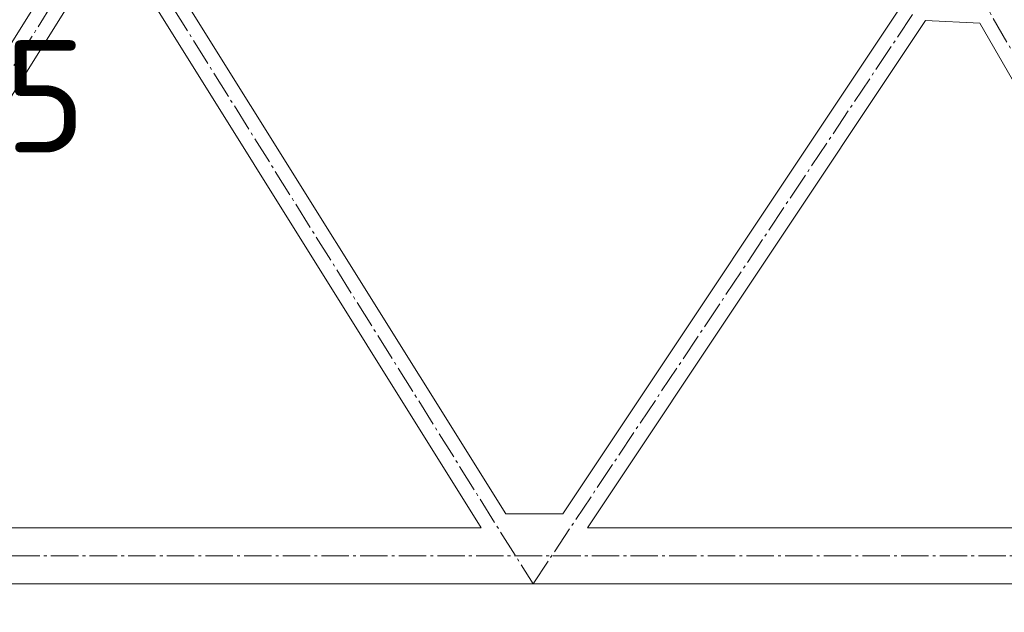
# Model space of a CAD drawing. Header units: millimetres. Extents: x -15830 to 4680139, y -28864 to 2281735.
# Tile 27 of 256: x 165285 to 168789, y 60567 to 62676. Entities that reach past the tile are written whole.
import ezdxf
from ezdxf.enums import TextEntityAlignment as Align

# ---------------------------------------------------------------- set-up
doc = ezdxf.new("R2010")
doc.units = ezdxf.units.MM
doc.linetypes.add('AM_DIN_G_W050', pattern=[13.75, 9.75, -1.5, 1, -1.5])
doc.layers.add('A99_N_koty-200-vysk', color=6, linetype='Continuous', lineweight=9)
doc.layers.add('A99_S_kce-pohl', color=7, linetype='Continuous', lineweight=5)
doc.styles.add('A99_kota', font='isocpeur.ttf', dxfattribs={"height": 2})

# ---------------------------------------------------------------- blocks, each defined once
blk = doc.blocks.new('*U32')
at = {"color": 0, "linetype": 'ByBlock', "lineweight": -2}
blk.add_line((-3, 0), (7, 0), dxfattribs=at)
for points in [[(-1.75, -1.75), (0, 0), (1.75, -1.75)], [(0, 0), (0, -5), (0, -5), (9.7, -5)]]:
    blk.add_lwpolyline(points, dxfattribs=at)
at = {"color": 0, "linetype": 'ByBlock', "lineweight": -2, "style": 'A99_kota'}
for tag, p in [('VYSKA', (9.2, -2.25)), ('POPIS', (9.2, -5.5))]:
    blk.add_attdef(tag, text='', height=2, dxfattribs=at).set_placement(p, align=Align.TOP_RIGHT)
blk = doc.blocks.new('*U43')
at = {"color": 0, "linetype": 'ByBlock', "lineweight": -2}
blk.add_line((-3, 0), (7, 0), dxfattribs=at)
for points in [[(-1.75, -1.75), (0, 0), (1.75, -1.75)], [(0, 0), (0, -5.7), (0, -5.7), (9.7, -5.7)]]:
    blk.add_lwpolyline(points, dxfattribs=at)
at = {"color": 0, "linetype": 'ByBlock', "lineweight": -2, "style": 'A99_kota'}
blk.add_attdef('POPIS', text='', height=2, dxfattribs=at).set_placement((9.2, -5.2), align=Align.BOTTOM_RIGHT)
blk.add_attdef('VYSKA', text='', height=2, dxfattribs=at).set_placement((9.2, -6.45), align=Align.TOP_RIGHT)

msp = doc.modelspace()

# ---------------------------------------------------------------- linework, layer by layer
at = {"layer": 'A99_S_kce-pohl', "color": 253, "linetype": 'AM_DIN_G_W050', "lineweight": 0, "ltscale": 10}
for points in [[(164111.633, 60668.252), (165611.633, 63068.252)], [(165611.633, 63068.252), (167111.633, 60668.252), (168611.633, 62918.252), (169911.633, 60668.252)], [(170306.287, 60768.252), (170306.287, 60768.252), (162611.633, 60768.252)]]:
    msp.add_lwpolyline(points, dxfattribs=at)
at = {"layer": 'A99_S_kce-pohl', "lineweight": 5}
for points in [[(164208.921, 60918.252), (165433.094, 62876.929)], [(165801.691, 62858.499), (167014.345, 60918.252)], [(164295.595, 60868.252), (165517.104, 62822.666)], [(165712.26, 62812.908), (166927.671, 60868.252)], [(167218.207, 60918.252), (168424.286, 62727.37)], [(167305.059, 60868.252), (168508.295, 62673.107)], [(168508.295, 62673.107), (168701.097, 62663.467)], [(168701.097, 62663.467), (169738.332, 60868.252)], [(167014.345, 60918.252), (167218.207, 60918.252)], [(164295.595, 60868.252), (166927.671, 60868.252)], [(167305.059, 60868.252), (169738.332, 60868.252)], [(162611.633, 60668.252), (170306.287, 60668.252)]]:
    msp.add_lwpolyline(points, dxfattribs=at)

# ---------------------------------------------------------------- block references
at = {"layer": 'A99_N_koty-200-vysk', "lineweight": 5, "xscale": 200, "yscale": 200, "zscale": 200}
for name, p, values in [('*U43', (163681.633, 63893.252), {'VYSKA': '+14.245'}), ('*U32', (163681.633, 60668.252), {'VYSKA': '+11,120'})]:
    msp.add_blockref(name, p, dxfattribs=at).add_auto_attribs(values)

doc.saveas('drawing.dxf')
